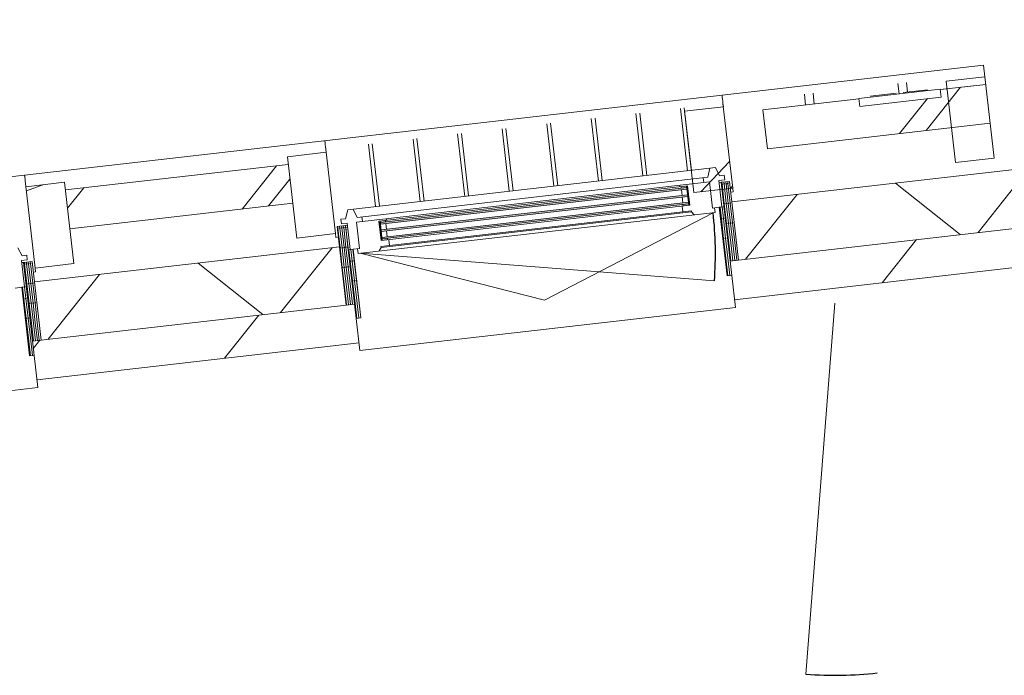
# Model space of a CAD drawing. Header units: metres. Extents: x 136266 to 136452, y 453403 to 453560.
# Tile 100 of 133: x 136315.55 to 136318.07, y 453520.14 to 453521.82. Entities that reach past the tile are written whole.
import ezdxf

# ---------------------------------------------------------------- set-up
doc = ezdxf.new("R2010")
doc.units = ezdxf.units.M
doc.layers.add('A-DETL-BEBOUWING', color=253, linetype='Continuous', lineweight=9)
doc.layers.add('A-DETL-GENF-4', color=252, linetype='Continuous', lineweight=9)

# ---------------------------------------------------------------- blocks, each defined once
blk = doc.blocks.new('859-DO-0010 29-09-2022')
at = {"layer": 'A-DETL-BEBOUWING'}
h = blk.add_hatch(dxfattribs=at)
h.set_pattern_fill('FP_326', color=256, angle=44.99999999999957, style=0, pattern_type=2)
h.set_pattern_definition([(256.7779999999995, (29431.52725120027, 71515.41584022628), (389.3964602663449, -91.48987229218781), []), (256.7779999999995, (28411.41328936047, 70883.46107485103), (389.3964602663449, -91.48987229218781), [])])
h.paths.add_polyline_path([(27188.93366739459, 70008.50693986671), (27481.15381224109, 70189.53580343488), (27428.49087011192, 70274.5453001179), (27136.27072526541, 70093.51643654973), (27162.60219633, 70051.01168820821)])
h.paths.add_polyline_path([(28522.52014660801, 70834.65684451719), (29011.3247525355, 71137.46876176), (28958.66181040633, 71222.478258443), (28469.85720447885, 70919.66634120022), (28496.18867554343, 70877.1615928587)])
h.paths.add_polyline_path([(30052.69108690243, 71782.58980284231), (30541.49569282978, 72085.40172008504), (30488.83275070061, 72170.41121676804), (30389.11661109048, 72108.63758564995), (30399.12257009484, 72092.48578128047), (30220.6026270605, 71981.8936028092), (30210.07003863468, 71997.71916298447), (30000.02814477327, 71867.59929952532), (30026.35961583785, 71825.09455118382)])
h.paths.add_polyline_path([(31582.86202719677, 72730.52276116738), (31779.44648827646, 72852.30581484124), (31726.78354614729, 72937.31531152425), (31530.19908506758, 72815.5322578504), (31556.53055613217, 72773.02750950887)])
h = blk.add_hatch(dxfattribs=at)
h.set_pattern_fill('FP_844', color=256, angle=44.9999999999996, style=0, pattern_type=2)
h.set_pattern_definition([(256.7779999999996, (29540.15087360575, 71318.03193200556), (412.9549461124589, -97.02500956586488), []), (346.7779999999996, (29540.15087360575, 71318.03193200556), (97.02500956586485, 412.9549461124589), [])])
h.paths.add_polyline_path([(27333.75675824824, 69774.73082398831), (27716.08696957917, 70011.5824062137), (27637.09255638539, 70139.0966512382), (27254.76234505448, 69902.24506901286)])
h.paths.add_polyline_path([(28577.23317097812, 70545.0580099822), (29246.25790987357, 70959.51536453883), (29167.26349667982, 71087.02960956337), (28498.23875778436, 70672.57225500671), (28567.28322093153, 70561.11940365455)])
h.paths.add_polyline_path([(30107.40411127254, 71492.99096830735), (30727.12334209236, 71876.90381642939), (30648.1289288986, 72004.41806145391), (30028.40969807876, 71620.50521333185), (30097.74166472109, 71508.58826851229)])
h.paths.add_polyline_path([(31686.8805596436, 72471.46843306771), (31904.53455458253, 72606.30395364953), (31825.54014138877, 72733.81819867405), (31607.88614644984, 72598.98267809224)])
h = blk.add_hatch(dxfattribs=at)
h.set_pattern_fill('FP_605', color=256, angle=121.7780000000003, style=0, pattern_type=2)
h.set_pattern_definition([(71.41000000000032, (-55598.07622033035, -71823.03637255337), (-379.1296257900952, 127.5175550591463), []), (71.41000000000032, (-54523.31583785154, -71289.28607881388), (-379.1296257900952, 127.5175550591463), [])])
h.paths.add_polyline_path([(30503.88284406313, 71956.23023094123), (30588.89234074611, 72008.89317307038), (30478.30016227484, 72187.41311610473), (30393.29066559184, 72134.75017397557), (30453.71890402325, 72037.20579216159)])
h = blk.add_hatch(dxfattribs=at)
h.set_pattern_fill('FP_841', color=256, angle=44.99999999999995, style=0, pattern_type=2)
h.set_pattern_definition([(76.77799999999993, (1020.113961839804, 631.954765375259), (-389.3964602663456, 91.48987229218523), [])])
h.paths.add_polyline_path([(30141.36496413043, 71396.39562435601), (30809.53960805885, 71810.32634949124), (30756.87666592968, 71895.33584617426), (30088.70202200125, 71481.40512103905), (30108.18731058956, 71449.95160726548)])
h = blk.add_hatch(dxfattribs=at)
h.set_pattern_fill('FP_599', color=256, angle=121.7780000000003, style=0, pattern_type=2)
h.set_pattern_definition([(71.41000000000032, (-39340.62718938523, -61750.25237904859), (-379.1296257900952, 127.5175550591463), []), (71.41000000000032, (-38265.86628027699, -61216.50293540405), (-379.1296257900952, 127.5175550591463), [])])
h.paths.add_polyline_path([(29930.06874145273, 71600.75537156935), (30015.07823813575, 71653.4183136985), (29904.48605966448, 71831.93825673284), (29819.47656298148, 71779.27531460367), (29850.90070753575, 71728.54987838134)])
h = blk.add_hatch(dxfattribs=at)
h.set_pattern_fill('FP_419', color=256, angle=-58.22199999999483, style=0, pattern_type=2)
h.set_pattern_definition([(121.7780000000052, (30066.74885409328, 71466.01258196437), (-43.18482431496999, -26.75277460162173), [50.8, 0, 0, 0]), (121.7780000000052, (30071.06733652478, 71468.68785942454), (-43.18482431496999, -26.75277460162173), [50.8, 0, 0, 0]), (121.7780000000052, (30075.38581895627, 71471.3631368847), (-43.18482431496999, -26.75277460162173), [50.8, 0, 0, 0]), (121.7780000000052, (30079.70430138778, 71474.03841434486), (-43.18482431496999, -26.75277460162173), [50.8, 0, 0, 0]), (121.7780000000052, (30084.02278381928, 71476.71369180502), (-43.18482431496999, -26.75277460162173), [50.8, 0, 0, 0]), (121.7780000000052, (30088.34126625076, 71479.38896926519), (-43.18482431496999, -26.75277460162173), [50.8, 0, 0, 0]), (121.7780000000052, (30092.65974868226, 71482.06424672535), (-43.18482431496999, -26.75277460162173), [50.8, 0, 0, 0]), (121.7780000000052, (30096.97823111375, 71484.73952418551), (-43.18482431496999, -26.75277460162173), [50.8, 0, 0, 0]), (121.7780000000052, (30101.29671354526, 71487.41480164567), (-43.18482431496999, -26.75277460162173), [50.8, 0, 0, 0]), (121.7780000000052, (30105.61519597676, 71490.09007910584), (-43.18482431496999, -26.75277460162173), [50.8, 0, 0, 0])])
h.paths.add_polyline_path([(30088.70202200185, 71481.40512103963), (30107.4041112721, 71492.99096830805), (30000.49833874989, 71665.56024657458), (29981.79624947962, 71653.97439930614)])
h = blk.add_hatch(color=256, dxfattribs=at)
h.paths.add_polyline_path([(29259.51752030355, 71148.88585521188), (29271.41884983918, 71156.25866710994), (29269.31233215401, 71159.65904697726), (29257.41100261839, 71152.2862350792)])
h.paths.add_polyline_path([(29235.29256692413, 71187.99022368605), (29247.19389645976, 71195.36303558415), (29245.08737877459, 71198.76341545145), (29233.18604923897, 71191.39060355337)])
h.paths.add_polyline_path([(29920.04130953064, 71558.07691555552), (29931.94263906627, 71565.44972745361), (29929.8361213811, 71568.8501073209), (29917.93479184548, 71561.47729542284)])
h.paths.add_polyline_path([(29895.81635615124, 71597.1812840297), (29907.71768568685, 71604.5540959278), (29905.61116800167, 71607.95447579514), (29893.70983846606, 71600.58166389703)])
for points in [[(29237.39908460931, 71184.58984381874), (29909.82420337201, 71601.15371606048), (29907.71768568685, 71604.5540959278), (29235.29256692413, 71187.99022368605)], [(29247.40504361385, 71168.43803944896), (29919.83016237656, 71585.00191169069), (29917.72364469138, 71588.40229155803), (29245.29852592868, 71171.8384193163)], [(29257.41100261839, 71152.2862350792), (29929.8361213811, 71568.8501073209), (29927.72960369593, 71572.25048718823), (29255.30448493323, 71155.68661494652)]]:
    blk.add_hatch(color=256, dxfattribs=at).paths.add_polyline_path(points)
h = blk.add_hatch(dxfattribs=at)
h.set_pattern_fill('FP_1659', color=256, scale=0.9999999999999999, angle=-58.22199999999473, style=0, pattern_type=2)
h.set_pattern_definition([(121.7780000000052, (30067.53205341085, 71422.9732209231), (-43.18482431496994, -26.75277460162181), [50.8, 0, 0, 0]), (121.7780000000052, (30071.85053584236, 71425.64849838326), (-43.18482431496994, -26.75277460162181), [50.8, 0, 0, 0]), (121.7780000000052, (30076.16901827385, 71428.32377584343), (-43.18482431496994, -26.75277460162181), [50.8, 0, 0, 0]), (121.7780000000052, (30080.48750070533, 71430.99905330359), (-43.18482431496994, -26.75277460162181), [50.8, 0, 0, 0]), (121.7780000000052, (30084.80598313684, 71433.67433076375), (-43.18482431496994, -26.75277460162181), [50.8, 0, 0, 0]), (121.7780000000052, (30089.12446556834, 71436.34960822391), (-43.18482431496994, -26.75277460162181), [50.8, 0, 0, 0]), (121.7780000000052, (30093.44294799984, 71439.02488568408), (-43.18482431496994, -26.75277460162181), [50.8, 0, 0, 0]), (121.7780000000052, (30097.76143043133, 71441.70016314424), (-43.18482431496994, -26.75277460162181), [50.8, 0, 0, 0]), (121.7780000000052, (30102.07991286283, 71444.3754406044), (-43.18482431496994, -26.75277460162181), [50.8, 0, 0, 0]), (121.7780000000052, (30106.39839529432, 71447.05071806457), (-43.18482431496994, -26.75277460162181), [50.8, 0, 0, 0])])
h.paths.add_polyline_path([(30089.57265538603, 71457.21330694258), (30097.98617098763, 71443.63205421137), (30108.18731058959, 71449.95160726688), (30014.97390302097, 71600.41841639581), (30004.77276341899, 71594.0988633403), (30078.50088239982, 71475.08556798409)])
h = blk.add_hatch(dxfattribs=at)
h.set_pattern_fill('FP_939', color=256, style=0, pattern_type=2)
h.set_pattern_definition([(121.778, (29288.51794029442, 70983.90295832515), (43.1848243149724, 26.75277460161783), [50.8, 0, 0, 0]), (121.778, (29284.19994029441, 70981.22695832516), (43.1848243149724, 26.75277460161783), [50.8, 0, 0, 0]), (121.778, (29279.88094029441, 70978.55195832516), (43.1848243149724, 26.75277460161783), [50.8, 0, 0, 0]), (121.778, (29275.56294029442, 70975.87695832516), (43.1848243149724, 26.75277460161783), [50.8, 0, 0, 0]), (121.778, (29271.24394029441, 70973.20095832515), (43.1848243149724, 26.75277460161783), [50.8, 0, 0, 0]), (121.778, (29266.92594029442, 70970.52595832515), (43.1848243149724, 26.75277460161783), [50.8, 0, 0, 0]), (121.778, (29262.60694029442, 70967.85095832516), (43.1848243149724, 26.75277460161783), [50.8, 0, 0, 0]), (121.778, (29258.28894029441, 70965.17595832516), (43.1848243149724, 26.75277460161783), [50.8, 0, 0, 0]), (121.778, (29253.96994029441, 70962.49995832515), (43.1848243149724, 26.75277460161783), [50.8, 0, 0, 0]), (121.778, (29249.65194029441, 70959.82495832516), (43.1848243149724, 26.75277460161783), [50.8, 0, 0, 0])])
h.paths.add_polyline_path([(29246.25790987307, 70959.5153645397), (29264.95999914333, 70971.1012118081), (29158.05422662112, 71143.67049007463), (29139.35213735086, 71132.0846428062), (29242.46252206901, 70965.64194983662)])
h = blk.add_hatch(dxfattribs=at)
h.set_pattern_fill('FP_1658', color=256, scale=0.9999999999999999, angle=-58.22199999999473, style=0, pattern_type=2)
h.set_pattern_definition([(121.7780000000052, (29326.70489323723, 70964.03463892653), (43.18482431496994, 26.75277460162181), [50.8, 0, 0, 0]), (121.7780000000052, (29322.38641080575, 70961.35936146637), (43.18482431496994, 26.75277460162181), [50.8, 0, 0, 0]), (121.7780000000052, (29318.06792837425, 70958.6840840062), (43.18482431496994, 26.75277460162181), [50.8, 0, 0, 0]), (121.7780000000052, (29313.74944594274, 70956.00880654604), (43.18482431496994, 26.75277460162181), [50.8, 0, 0, 0]), (121.7780000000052, (29309.43096351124, 70953.33352908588), (43.18482431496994, 26.75277460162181), [50.8, 0, 0, 0]), (121.7780000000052, (29305.11248107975, 70950.65825162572), (43.18482431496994, 26.75277460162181), [50.8, 0, 0, 0]), (121.7780000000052, (29300.79399864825, 70947.98297416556), (43.18482431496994, 26.75277460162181), [50.8, 0, 0, 0]), (121.7780000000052, (29296.47551621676, 70945.3076967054), (43.18482431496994, 26.75277460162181), [50.8, 0, 0, 0]), (121.7780000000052, (29292.15703378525, 70942.63241924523), (43.18482431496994, 26.75277460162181), [50.8, 0, 0, 0]), (121.7780000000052, (29287.83855135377, 70939.95714178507), (43.18482431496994, 26.75277460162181), [50.8, 0, 0, 0])])
h.paths.add_polyline_path([(29264.95999914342, 70971.10121180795), (29284.44528773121, 70939.64769803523), (29294.64642733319, 70945.96725109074), (29201.43301976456, 71096.43406021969), (29191.23188016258, 71090.11450716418)])
h = blk.add_hatch(dxfattribs=at)
h.set_pattern_fill('FP_841', color=256, angle=44.99999999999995, style=0, pattern_type=2)
h.set_pattern_definition([(76.77799999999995, (1020.113961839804, 631.9547653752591), (-389.3964602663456, 91.4898722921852), [])])
h.paths.add_polyline_path([(28611.19402383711, 70448.46266603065), (29317.6229412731, 70886.09171512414), (29264.95999914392, 70971.10121180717), (28558.53108170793, 70533.47216271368), (28578.01637029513, 70502.01864894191)])
h = blk.add_hatch(dxfattribs=at)
h.set_pattern_fill('FP_944', color=256, angle=121.7780000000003, style=0, pattern_type=2)
h.set_pattern_definition([(45.00000000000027, (0.0001449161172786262, 6.869103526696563e-05), (-282.8427124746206, 282.8427124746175), []), (45.00000000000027, (1200.000017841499, 0.0003493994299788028), (-282.8427124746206, 282.8427124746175), [])])
h.paths.add_polyline_path([(28484.90729784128, 70705.48535537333), (28569.9167945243, 70758.1482975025), (28459.32461605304, 70936.66824053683), (28374.31511937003, 70884.00529840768), (28477.38543342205, 70717.62728824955)])
h = blk.add_hatch(dxfattribs=at)
h.set_pattern_fill('FP_419', color=256, angle=-58.22199999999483, style=0, pattern_type=2)
h.set_pattern_definition([(121.7780000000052, (28536.57791379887, 70518.07962363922), (-43.18482431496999, -26.75277460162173), [50.8, 0, 0, 0]), (121.7780000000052, (28540.89639623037, 70520.75490109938), (-43.18482431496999, -26.75277460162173), [50.8, 0, 0, 0]), (121.7780000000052, (28545.21487866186, 70523.43017855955), (-43.18482431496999, -26.75277460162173), [50.8, 0, 0, 0]), (121.7780000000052, (28549.53336109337, 70526.10545601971), (-43.18482431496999, -26.75277460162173), [50.8, 0, 0, 0]), (121.7780000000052, (28553.85184352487, 70528.78073347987), (-43.18482431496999, -26.75277460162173), [50.8, 0, 0, 0]), (121.7780000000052, (28558.17032595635, 70531.45601094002), (-43.18482431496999, -26.75277460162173), [50.8, 0, 0, 0]), (121.7780000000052, (28562.48880838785, 70534.13128840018), (-43.18482431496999, -26.75277460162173), [50.8, 0, 0, 0]), (121.7780000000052, (28566.80729081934, 70536.80656586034), (-43.18482431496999, -26.75277460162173), [50.8, 0, 0, 0]), (121.7780000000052, (28571.12577325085, 70539.48184332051), (-43.18482431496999, -26.75277460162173), [50.8, 0, 0, 0]), (121.7780000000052, (28575.44425568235, 70542.15712078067), (-43.18482431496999, -26.75277460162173), [50.8, 0, 0, 0])])
h.paths.add_polyline_path([(28558.53108170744, 70533.47216271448), (28577.23317097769, 70545.0580099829), (28470.32739845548, 70717.62728824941), (28451.62530918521, 70706.04144098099)])
h = blk.add_hatch(dxfattribs=at)
h.set_pattern_fill('FP_1659', color=256, scale=0.9999999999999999, angle=-58.22199999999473, style=0, pattern_type=2)
h.set_pattern_definition([(121.7780000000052, (28537.36111311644, 70475.04026259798), (-43.18482431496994, -26.75277460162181), [50.8, 0, 0, 0]), (121.7780000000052, (28541.67959554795, 70477.71554005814), (-43.18482431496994, -26.75277460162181), [50.8, 0, 0, 0]), (121.7780000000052, (28545.99807797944, 70480.3908175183), (-43.18482431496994, -26.75277460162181), [50.8, 0, 0, 0]), (121.7780000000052, (28550.31656041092, 70483.06609497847), (-43.18482431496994, -26.75277460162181), [50.8, 0, 0, 0]), (121.7780000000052, (28554.63504284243, 70485.74137243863), (-43.18482431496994, -26.75277460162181), [50.8, 0, 0, 0]), (121.7780000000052, (28558.95352527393, 70488.41664989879), (-43.18482431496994, -26.75277460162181), [50.8, 0, 0, 0]), (121.7780000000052, (28563.27200770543, 70491.09192735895), (-43.18482431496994, -26.75277460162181), [50.8, 0, 0, 0]), (121.7780000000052, (28567.59049013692, 70493.7672048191), (-43.18482431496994, -26.75277460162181), [50.8, 0, 0, 0]), (121.7780000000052, (28571.90897256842, 70496.44248227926), (-43.18482431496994, -26.75277460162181), [50.8, 0, 0, 0]), (121.7780000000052, (28576.22745499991, 70499.11775973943), (-43.18482431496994, -26.75277460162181), [50.8, 0, 0, 0])])
h.paths.add_polyline_path([(28559.40171509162, 70509.28034861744), (28567.81523069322, 70495.69909588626), (28578.01637029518, 70502.01864894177), (28484.80296272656, 70652.48545807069), (28474.60182312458, 70646.16590501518), (28548.32994210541, 70527.15260965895)])
for centre, radius, start, end in [((29222.20418724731, 71095.18562079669), 911.0000000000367, 20.7780000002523, 31.77800000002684), ((30377.93857494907, 71498.2508606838), 953.9999999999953, 290.7780000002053, 301.7780000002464)]:
    blk.add_arc(centre, radius, start, end)
for p, q in [((30462.49518880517, 72212.92579704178), (29888.68108619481, 71857.45093766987)), ((30588.89234074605, 72008.89317307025), (30462.50127963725, 72212.91596510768)), ((30478.30016227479, 72187.41311610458), (30393.29066559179, 72134.75017397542)), ((30488.80554239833, 72170.45513691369), (30389.0894027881, 72108.68150579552)), ((30488.83275070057, 72170.41121676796), (30389.11661109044, 72108.63758564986)), ((30393.29066559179, 72134.75017397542), (30503.88284406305, 71956.23023094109)), ((30388.58998166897, 72109.48768061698), (30210.07003863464, 71998.89550214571)), ((30399.12257009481, 72092.48578128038), (30388.58998166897, 72109.48768061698)), ((30052.6910869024, 71782.58980284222), (30541.49569282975, 72085.40172008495)), ((30220.60262706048, 71981.89360280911), (30399.12257009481, 72092.48578128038)), ((30298.09737245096, 72053.42797872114), (30283.83318940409, 72076.45348721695)), ((30315.9079356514, 72067.40237811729), (30302.96032615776, 72088.302649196)), ((30305.93461635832, 72061.22395856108), (30359.30799363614, 72094.28848886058)), ((30233.38018162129, 72016.2768626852), (30290.99007072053, 72051.96589007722)), ((30677.88225273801, 72022.85009119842), (30028.40969807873, 71620.50521333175)), ((30503.88284406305, 71956.23023094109), (30588.89234074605, 72008.89317307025)), ((30210.56945975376, 71998.08932732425), (30000.00093647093, 71867.64321967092)), ((30210.59666805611, 71998.0454071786), (30000.02814477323, 71867.59929952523)), ((30210.07003863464, 71998.89550214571), (30220.60262706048, 71981.89360280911)), ((30093.5113828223, 71925.57245601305), (30078.74777865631, 71949.40413933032)), ((30112.63851957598, 71937.42161799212), (30097.87491540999, 71961.25330130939)), ((30756.87666592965, 71895.33584617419), (30107.40411127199, 71492.99096830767)), ((29888.6810746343, 71857.4509305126), (28358.51014590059, 70909.51797934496)), ((29888.68716546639, 71857.44109857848), (29891.87126730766, 71852.30126240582)), ((29890.07394665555, 71855.20255651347), (29888.6871770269, 71857.44110573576)), ((29891.8712840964, 71852.3012611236), (29890.07395024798, 71855.20255071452)), ((29891.87127253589, 71852.30125396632), (29894.26769995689, 71848.4328964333)), ((29894.26771641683, 71848.43289568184), (29891.87128801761, 71852.30125479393)), ((29894.26770485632, 71848.43288852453), (29897.11128490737, 71843.8427289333)), ((29897.11130115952, 71843.84272851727), (29894.26772054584, 71848.43288901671)), ((30000.02814477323, 71867.59929952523), (30052.6910869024, 71782.58980284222)), ((29904.48605966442, 71831.93825673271), (29819.47656298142, 71779.27531460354)), ((29897.111289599, 71843.84272135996), (29900.22172869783, 71838.82179295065)), ((29900.22174478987, 71838.82179279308), (29897.11130544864, 71843.84272159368)), ((29900.22173322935, 71838.82178563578), (29904.4860436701, 71831.9382567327)), ((30015.07823813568, 71653.41831369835), (29900.22174922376, 71838.82178563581)), ((30141.36496413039, 71396.39562435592), (30809.53960805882, 71810.32634949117)), ((29891.54990320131, 71643.94448332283), (29806.71737771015, 71780.88271735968)), ((29900.05085286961, 71649.21077753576), (29815.21832737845, 71786.1490115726)), ((29819.47656298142, 71779.27531460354), (29930.06874145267, 71600.7553715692)), ((29802.28993168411, 71588.6483940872), (29717.45740619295, 71725.58662812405)), ((29793.78898201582, 71583.38209987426), (29708.95645652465, 71720.32033391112)), ((29952.75675237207, 71681.86180881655), (29146.0166288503, 71182.09048801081)), ((29940.85542283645, 71674.48899691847), (29945.64051037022, 71651.57387227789)), ((29971.14335937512, 71667.37275491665), (29952.75675237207, 71681.86180881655)), ((29981.34449897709, 71673.69230797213), (29971.14335937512, 71667.37275491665)), ((29987.66405203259, 71663.49116837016), (29981.34449897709, 71673.69230797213)), ((29945.64051037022, 71651.57387227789), (29176.30456538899, 71174.97424600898)), ((29696.0280608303, 71522.81971642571), (29611.19553533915, 71659.75795046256)), ((29704.52901049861, 71528.08601063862), (29619.69648500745, 71665.02424467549)), ((29930.06874145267, 71600.7553715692), (30015.07823813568, 71653.41831369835)), ((29974.91262753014, 71655.59172705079), (29987.66405203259, 71663.49116837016)), ((30010.72342817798, 71597.78526930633), (29974.91262753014, 71655.59172705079)), ((29981.79624947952, 71653.9743993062), (29977.54577464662, 71651.34125220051)), ((30015.08745554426, 71653.40340896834), (30020.3384299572, 71644.92718880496)), ((29954.51034832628, 71642.95262093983), (29180.07383354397, 71163.1932181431)), ((29935.43937076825, 71645.25431922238), (29941.75892382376, 71635.05317962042)), ((29990.32114897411, 71585.14616319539), (29954.51034832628, 71642.95262093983)), ((30020.3384299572, 71644.92718880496), (30015.23787171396, 71641.76741943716)), ((29230.63576433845, 71189.81071528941), (29908.16145290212, 71609.5343640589)), ((29907.71768568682, 71604.55409592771), (29235.29256692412, 71187.99022368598)), ((29237.39908460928, 71184.58984381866), (29909.82420337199, 71601.15371606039)), ((29598.2671396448, 71462.25733297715), (29513.43461415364, 71599.195567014)), ((29606.76808931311, 71467.52362719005), (29521.93556382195, 71604.46186122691)), ((29889.05303588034, 71602.40215550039), (29891.15955356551, 71599.00177563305)), ((29893.70983846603, 71600.58166389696), (29895.81635615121, 71597.18128402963)), ((29931.94263906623, 71565.44972745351), (29905.61116800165, 71607.95447579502)), ((29934.49292396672, 71567.02961571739), (29905.61116800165, 71607.95447579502)), ((29908.16145290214, 71609.5343640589), (29934.49292396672, 71567.02961571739)), ((29908.16145290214, 71609.5343640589), (29931.94263906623, 71565.44972745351)), ((29217.95371241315, 71092.55247369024), (30000.89117686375, 71577.57817069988)), ((29917.72364469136, 71588.40229155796), (29245.29852592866, 71171.8384193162)), ((29247.40504361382, 71168.43803944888), (29919.83016237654, 71585.00191169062)), ((29927.72960369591, 71572.25048718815), (29255.3044849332, 71155.68661494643)), ((29996.64070202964, 71574.94502359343), (29700.96485430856, 71187.29586882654)), ((29897.92287383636, 71593.78090416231), (29905.82231515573, 71581.02947965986)), ((29907.9288328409, 71577.62909979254), (29915.82827416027, 71564.87767529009)), ((29990.32114897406, 71585.14616319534), (30004.77276341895, 71594.09886336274)), ((30000.89117686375, 71577.57817069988), (29994.57162380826, 71587.77931030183)), ((29934.4929239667, 71567.02961571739), (29256.96723540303, 71147.30596694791)), ((29257.41100261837, 71152.28623507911), (29929.83612138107, 71568.85010732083)), ((29263.27181267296, 71133.3312646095), (29944.19788110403, 71555.16143106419)), ((29264.65807024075, 71131.09354196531), (29945.58413867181, 71552.92370842)), ((29917.4910246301, 71556.49702729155), (29925.49579183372, 71543.57558379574)), ((29917.93479184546, 71561.47729542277), (29920.04130953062, 71558.07691555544)), ((29944.19788110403, 71555.16143106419), (29945.58413867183, 71552.92370842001)), ((29945.58413867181, 71552.92370842), (29944.19788110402, 71555.16143106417)), ((29945.58413867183, 71552.92370842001), (29954.75565359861, 71548.99745340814)), ((29500.5062184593, 71401.6949495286), (29415.67369296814, 71538.63318356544)), ((29509.0071681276, 71406.9612437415), (29424.17464263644, 71543.89947777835)), ((30377.93857494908, 71498.2508606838), (30716.36815640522, 70606.29715202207)), ((29402.74529727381, 71341.13256608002), (29317.91277178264, 71478.07080011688)), ((29411.2462469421, 71346.39886029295), (29326.41372145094, 71483.33709432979)), ((30151.89755255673, 71379.39372502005), (30108.18731058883, 71449.95160726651)), ((29313.48532575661, 71285.83647684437), (29228.65280026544, 71422.77471088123)), ((29304.9843760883, 71280.57018263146), (29220.15185059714, 71417.50841666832)), ((29222.20418724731, 71095.18562079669), (30073.9545316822, 71418.36103872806)), ((30151.89755255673, 71379.39372502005), (29328.15552969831, 70869.0898157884)), ((29207.2234549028, 71220.0077991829), (29122.39092941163, 71356.94603321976)), ((29215.7244045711, 71225.27409339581), (29130.89187907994, 71362.21232743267)), ((29020.52392630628, 71312.50610558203), (29017.33982446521, 71317.64594175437)), ((29017.33983602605, 71317.64594891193), (29018.7266056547, 71315.40739968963)), ((29018.72660924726, 71315.40739389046), (29020.52394309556, 71312.50610429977)), ((29022.92035895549, 71308.63773960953), (29020.52393153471, 71312.5060971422)), ((29020.52394701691, 71312.50609796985), (29022.92037541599, 71308.63773885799)), ((29025.763943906, 71304.04757210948), (29022.92036385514, 71308.63773170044)), ((29022.92037954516, 71308.63773219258), (29025.76396015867, 71304.04757169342)), ((29028.87438769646, 71299.02663612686), (29025.76394859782, 71304.04756453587)), ((29025.76396444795, 71304.04756476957), (29028.87440378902, 71299.02663596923)), ((29033.13870266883, 71292.14309990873), (29028.87439222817, 71299.02662881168)), ((29143.73089713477, 71113.62315687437), (29028.8744082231, 71299.02662881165)), ((29033.13871866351, 71292.14309990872), (28948.12922198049, 71239.48015777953)), ((28958.63460210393, 71222.52217858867), (28469.82999617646, 70919.71026134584)), ((28958.66181040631, 71222.47825844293), (28469.85720447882, 70919.66634120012)), ((28948.12922198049, 71239.48015777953), (29058.72140045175, 71060.9602147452)), ((29247.19389645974, 71195.36303558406), (29245.08737877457, 71198.76341545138)), ((29247.63766367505, 71200.34330371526), (29245.53114598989, 71203.74368358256)), ((29257.19985546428, 71179.21123121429), (29249.30041414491, 71191.96265571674)), ((29146.0166288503, 71182.09048801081), (29150.80171638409, 71159.17536337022)), ((29176.30456538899, 71174.97424600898), (29157.91795838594, 71189.4632999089)), ((29192.82525804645, 71171.0926594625), (29186.50570499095, 71181.29379906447)), ((29700.96485430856, 71187.29586882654), (29222.20418724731, 71095.18562079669)), ((29256.96723540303, 71147.30596694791), (29230.63576433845, 71189.81071528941)), ((29259.51752030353, 71148.88585521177), (29230.63576433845, 71189.81071528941)), ((29259.51752030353, 71148.88585521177), (29233.18604923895, 71191.39060355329)), ((29233.18604923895, 71191.39060355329), (29256.96723540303, 71147.3059669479)), ((29233.18604923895, 71191.3906035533), (29235.29256692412, 71187.99022368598)), ((29267.20581446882, 71163.05942684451), (29259.30637314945, 71175.81085134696)), ((29150.80171638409, 71159.17536337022), (29140.60057678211, 71152.85581031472)), ((29140.60057678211, 71152.85581031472), (29146.92012983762, 71142.65467071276)), ((29146.92012983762, 71142.65467071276), (29159.67155434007, 71150.55411203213)), ((29162.30470145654, 71146.30363718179), (29158.05422662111, 71143.67049007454)), ((29159.67155434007, 71150.55411203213), (29195.48235498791, 71092.74765428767)), ((29180.07383354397, 71163.1932181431), (29215.8846341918, 71105.38676039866)), ((29255.3044849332, 71155.68661494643), (29257.41100261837, 71152.28623507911)), ((29271.41884983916, 71156.25866710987), (29269.31233215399, 71159.65904697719)), ((29281.97390194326, 71144.91711187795), (29273.96913473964, 71157.83855537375)), ((28522.52014660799, 70834.6568445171), (29011.32475253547, 71137.46876175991)), ((29264.65807024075, 71131.09354196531), (29263.27181267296, 71133.33126460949)), ((29264.08923567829, 71121.13319098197), (29264.65807024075, 71131.09354196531)), ((29058.72140045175, 71060.9602147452), (29143.73089713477, 71113.62315687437)), ((29148.99108895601, 71105.13203198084), (29143.74011454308, 71113.60825214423)), ((29153.84792077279, 71108.140814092), (29148.99108895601, 71105.13203198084)), ((29201.43301976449, 71096.43406024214), (29215.88463419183, 71105.38676039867)), ((29211.63415935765, 71102.7536132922), (29217.95371241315, 71092.55247369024)), ((29167.2634966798, 71087.02960956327), (28498.23875778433, 70672.57225500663)), ((29246.25790987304, 70959.51536453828), (28577.23317097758, 70545.05800998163)), ((29328.15552969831, 70869.0898157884), (29284.4452877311, 70939.6476980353)), ((28459.32461605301, 70936.66824053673), (28374.31511937, 70884.00529840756)), ((28569.91679452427, 70758.1482975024), (28459.32461605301, 70936.66824053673)), ((28358.51013433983, 70909.51797218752), (27109.97565655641, 70136.05734113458)), ((28358.51622517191, 70909.5081402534), (28361.70032701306, 70904.36830408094)), ((28359.90300636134, 70907.26959818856), (28358.51623673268, 70909.50814741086)), ((28361.70034380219, 70904.36830279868), (28359.90300995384, 70907.26959238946)), ((28361.70033224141, 70904.36829564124), (28364.09675966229, 70900.4999381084)), ((28364.09677612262, 70900.49993735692), (28361.70034772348, 70904.36829646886)), ((28364.09676456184, 70900.49993019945), (28366.94034461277, 70895.9097706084)), ((28366.9403608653, 70895.90977019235), (28364.09678025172, 70900.49993069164)), ((28366.94034930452, 70895.90976303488), (28370.05078840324, 70890.88883462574)), ((28370.05080449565, 70890.88883446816), (28366.94036515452, 70895.9097632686)), ((28370.05079293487, 70890.8888273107), (28374.31510337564, 70884.00529840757)), ((28370.05080892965, 70890.88882731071), (28484.90729784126, 70705.48535537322)), ((28611.19402383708, 70448.46266603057), (29317.62294127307, 70886.09171512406)), ((28484.90729784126, 70705.48535537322), (28569.91679452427, 70758.1482975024)), ((28440.97241908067, 70719.43979659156), (28422.58581207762, 70733.92885049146)), ((28451.17355868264, 70725.75934964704), (28440.97241908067, 70719.43979659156)), ((28444.74168723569, 70707.6587687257), (28457.49311173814, 70715.55821004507)), ((28457.49311173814, 70715.55821004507), (28451.17355868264, 70725.75934964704)), ((28480.55248788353, 70649.85231098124), (28444.74168723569, 70707.6587687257)), ((28451.6253091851, 70706.04144098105), (28447.3748343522, 70703.40829387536)), ((28484.91651524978, 70705.47045064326), (28490.16748966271, 70696.99423047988)), ((28490.16748966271, 70696.99423047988), (28485.06693141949, 70693.83446111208)), ((28460.1502086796, 70637.21320487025), (28474.6018231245, 70646.16590503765)), ((28621.72661226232, 70431.4607666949), (28578.01637029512, 70502.0186489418)), ((28621.72661226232, 70431.4607666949), (27797.9845894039, 69921.15685746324))]:
    blk.add_line(p, q, dxfattribs=at)
at = {"layer": 'A-DETL-GENF-4'}
for p, q in [((30000.49833874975, 71665.5602465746), (29981.79624947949, 71653.97439930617)), ((30108.18731058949, 71449.95160726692), (29981.79624947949, 71653.97439930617)), ((30107.40411127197, 71492.99096830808), (30000.49833874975, 71665.5602465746)), ((30014.97390302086, 71600.41841639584), (30004.77276341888, 71594.09886334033)), ((30004.77276341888, 71594.09886334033), (30097.98617098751, 71443.63205421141)), ((30088.7020220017, 71481.40512103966), (30107.40411127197, 71492.99096830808)), ((30097.98617098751, 71443.63205421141), (30108.18731058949, 71449.95160726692)), ((29139.35213735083, 71132.0846428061), (29158.05422662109, 71143.67049007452)), ((29284.4452877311, 70939.64769803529), (29158.05422662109, 71143.67049007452)), ((29246.25790987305, 70959.51536453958), (29139.35213735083, 71132.0846428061)), ((29191.23188016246, 71090.11450716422), (29201.43301976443, 71096.43406021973)), ((29201.43301976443, 71096.43406021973), (29294.64642733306, 70945.9672510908)), ((29264.9599991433, 70971.101211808), (29246.25790987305, 70959.51536453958)), ((29294.64642733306, 70945.9672510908), (29284.4452877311, 70939.64769803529)), ((28470.32739845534, 70717.62728824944), (28451.62530918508, 70706.04144098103)), ((28577.23317097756, 70545.05800998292), (28470.32739845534, 70717.62728824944)), ((28578.01637029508, 70502.0186489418), (28451.62530918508, 70706.04144098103)), ((28484.80296272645, 70652.48545807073), (28474.60182312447, 70646.16590501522)), ((28474.60182312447, 70646.16590501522), (28567.8152306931, 70495.69909588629)), ((28558.53108170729, 70533.4721627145), (28577.23317097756, 70545.05800998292)), ((28567.8152306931, 70495.69909588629), (28578.01637029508, 70502.0186489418))]:
    blk.add_line(p, q, dxfattribs=at)

msp = doc.modelspace()

# ---------------------------------------------------------------- block references
at = {"xscale": 0.001, "yscale": 0.001, "zscale": 0.001, "rotation": 334.7650131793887}
msp.add_blockref('859-DO-0010 29-09-2022', (136259.6791283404, 453469.3710543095), dxfattribs=at)

doc.saveas('drawing.dxf')
